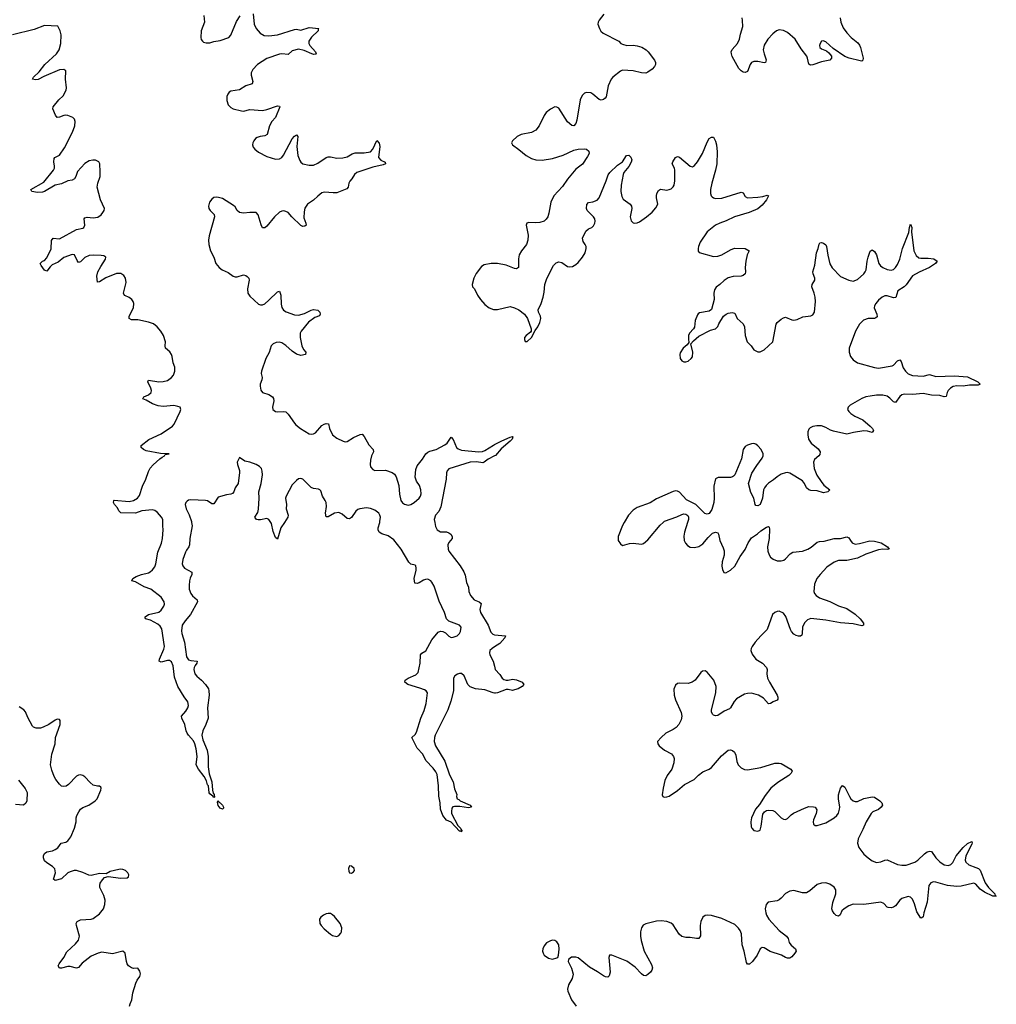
# Model space of a CAD drawing. Header units: inches. Extents: x 1843750 to 1959452, y 907112 to 1016326.
# Tile 98 of 137: x 1915515 to 1924742, y 935446 to 944754. Entities that reach past the tile are written whole.
import ezdxf

# ---------------------------------------------------------------- set-up
doc = ezdxf.new("R2010")
doc.units = ezdxf.units.IN
doc.header["$MEASUREMENT"] = 0
for name, color, linetype in [('B9913', 7, 'Continuous'), ('B9914', 7, 'Continuous'), ('B9923', 7, 'Continuous'), ('B9924', 7, 'Continuous')]:
    doc.layers.add(name, color=color, linetype=linetype)

msp = doc.modelspace()

# ---------------------------------------------------------------- linework, layer by layer
at = {"layer": 'B9913', "color": 6}
for points, elevation in [([(1917138.9, 940000), (1917143.3, 939970), (1917122.3, 939850), (1917120.2, 939790), (1917112.7, 939770), (1917090, 939740.5), (1917080.3, 939719.7), (1917056, 939650), (1917049.5, 939609.5), (1917054.4, 939590), (1917070.1, 939570.1), (1917140.3, 939530), (1917140.8, 939510), (1917125.1, 939474.9), (1917120.1, 939450), (1917115, 939405), (1917116.8, 939370), (1917132.2, 939330), (1917148.4, 939308.4), (1917190.2, 939270), (1917193.7, 939250), (1917128.1, 939130), (1917078, 939070), (1917051, 939030), (1917042.9, 938977.1), (1917046.3, 938950), (1917071.5, 938870), (1917091.6, 938730), (1917110, 938703.2), (1917130, 938696.1), (1917192.4, 938690), (1917188.5, 938670), (1917170.9, 938649.1), (1917162.6, 938630), (1917160.6, 938610), (1917170.7, 938570.7), (1917187.5, 938547.5), (1917232.8, 938510), (1917271.1, 938470), (1917297.2, 938430), (1917301.4, 938410), (1917303.2, 938370), (1917290.1, 938250), (1917295.5, 938150), (1917273.1, 938090), (1917243.5, 938030), (1917235.1, 937990), (1917245.1, 937945.1), (1917286.7, 937850), (1917294.6, 937790), (1917295.5, 937690), (1917304.7, 937624.7), (1917330.2, 937550.2), (1917336, 937470), (1917343.4, 937443.4), (1917352.2, 937430), (1917356, 937404), (1917350, 937402), (1917338.4, 937418.4), (1917330, 937419.5), (1917310, 937434.5), (1917304.2, 937444.2), (1917298, 937510), (1917290, 937522), (1917279.6, 937559.6), (1917258.7, 937598.7), (1917203.2, 937670), (1917181.3, 937710), (1917191.6, 937790), (1917182.1, 937862.1), (1917169.3, 937909.3), (1917155.5, 937935.5), (1917108.3, 937990), (1917096.9, 938010), (1917088, 938030), (1917076.2, 938090), (1917047.3, 938152.7), (1917043.6, 938170), (1917082.7, 938217.3), (1917102.2, 938250), (1917108.1, 938270), (1917104.6, 938304.6), (1917070, 938351.3), (1917009.2, 938450), (1916978.5, 938538.5), (1916966, 938646), (1916950, 938682.3), (1916930, 938695.9), (1916910, 938697.4), (1916850, 938680.5), (1916832.3, 938690), (1916836, 938710), (1916876.7, 938803.3), (1916881.6, 938830), (1916856.3, 938996.3), (1916841.7, 939021.7), (1916820.7, 939040.7), (1916750, 939079), (1916703.7, 939090), (1916700.8, 939100.8), (1916699.7, 939110), (1916730, 939131.6), (1916830, 939154.4), (1916850, 939171.9), (1916876, 939210), (1916881.6, 939230), (1916879.6, 939250), (1916850, 939293.6), (1916752.1, 939372.1), (1916690, 939392.7), (1916610, 939438.4), (1916575.1, 939450), (1916582, 939470), (1916613.6, 939490), (1916665.1, 939510), (1916730, 939524.2), (1916746.8, 939533.2), (1916770, 939552.3), (1916790, 939580.9), (1916800.7, 939610), (1916819.3, 939720.7), (1916854.6, 939805.4), (1916863.4, 939850), (1916870.4, 939930), (1916865.7, 939970), (1916866.2, 940000)], 500), ([(1918015.6, 940000), (1917981.8, 939950), (1917950, 939844.5), (1917930, 939857.6), (1917910, 939916.3), (1917894.3, 939990), (1917887.9, 940000)], 500), ([(1920000, 938388.5), (1919987.6, 938390), (1919910, 938418.2), (1919820.7, 938430), (1919770, 938445.9), (1919747.9, 938470), (1919712.7, 938552.7), (1919690, 938573.3), (1919670, 938574.2), (1919650, 938567.1), (1919625.4, 938550), (1919612.9, 938530), (1919612.4, 938410), (1919589, 938311), (1919559.4, 938230), (1919439.1, 937990), (1919432.6, 937967.4), (1919430.9, 937930), (1919442, 937890), (1919530, 937746), (1919576.6, 937616.6), (1919611.7, 937550), (1919622.5, 937482.5), (1919644.7, 937430), (1919642, 937410), (1919647.3, 937390), (1919663, 937383), (1919676, 937370), (1919771, 937330), (1919782, 937310), (1919756.4, 937303.6), (1919674.7, 937314.7), (1919623.9, 937316.1), (1919606.7, 937313.3), (1919599.1, 937300.9), (1919593, 937270), (1919594.9, 937250), (1919655.8, 937135.8), (1919680.4, 937110), (1919681.7, 937101.7), (1919692.4, 937090), (1919690, 937078), (1919684, 937084), (1919670, 937084.5), (1919590, 937167), (1919548.3, 937188.3), (1919511.8, 937230), (1919489.7, 937289.7), (1919488.8, 937350), (1919475.3, 937415.3), (1919471.8, 937510), (1919457.9, 937617.9), (1919445.4, 937645.4), (1919419.7, 937679.7), (1919351.5, 937750), (1919325.1, 937810), (1919270, 937867.6), (1919219.8, 937970), (1919250, 937998), (1919262.4, 938017.6), (1919305.3, 938150), (1919336, 938224), (1919355.8, 938290), (1919366.3, 938390), (1919355.4, 938410), (1919339, 938419), (1919296.2, 938436.2), (1919182.4, 938470), (1919154.7, 938490), (1919158, 938510), (1919185.7, 938530), (1919257.8, 938562.2), (1919278.5, 938581.5), (1919299, 938670), (1919302.5, 938750), (1919315.6, 938764.4), (1919351.3, 938788.7), (1919409.1, 938890.9), (1919470, 938963.5), (1919490, 938972.8), (1919511.7, 938971.7), (1919538.8, 938958.8), (1919570, 938927.2), (1919590, 938914.6), (1919610, 938916.5), (1919647, 938930), (1919669.6, 938950), (1919679.6, 938970), (1919684.5, 939010), (1919670, 939031.3), (1919570, 939069.7), (1919547.3, 939090), (1919528.1, 939150), (1919478.7, 939258.7), (1919430, 939399.8), (1919410, 939437.2), (1919397.8, 939450), (1919370, 939463.7), (1919350, 939462.6), (1919330, 939456), (1919290, 939431.6), (1919270, 939425.5), (1919248.3, 939428.3), (1919241.7, 939470), (1919259.5, 939550), (1919261.1, 939570), (1919256, 939590), (1919250, 939596.4), (1919210, 939605.8), (1919190, 939625.4), (1919118.6, 939750), (1919050, 939836.4), (1918996.2, 939876.2), (1918934.8, 939894.8), (1918911.2, 939910), (1918902.8, 939930), (1918903, 939950), (1918916, 940000)], 500), ([(1919436, 940000), (1919443.3, 939963.3), (1919460.2, 939930), (1919490, 939913.5), (1919548.5, 939911.5), (1919570, 939903.6), (1919587.8, 939890), (1919599.8, 939870), (1919599.5, 939850), (1919568.5, 939811.5), (1919559.6, 939790), (1919561.5, 939750), (1919570.1, 939730), (1919677.7, 939590), (1919710, 939536), (1919722.4, 939502.4), (1919735.1, 939435.1), (1919754, 939390), (1919757.2, 939350), (1919775.2, 939310), (1919810, 939269.1), (1919856.5, 939250), (1919874, 939234), (1919861.7, 939178.3), (1919867.5, 939150), (1919942.1, 939030), (1919965.6, 938965.6), (1919985.2, 938945.2), (1919999.8, 938939.8), (1920000, 938939.8)], 500), ([(1920000, 938824.3), (1919979.2, 938810), (1919958.2, 938790), (1919953, 938770), (1919957.8, 938750), (1919988.1, 938690), (1920000, 938642.2)], 500), ([(1916553.3, 935430), (1916556.9, 935450), (1916572.8, 935487.2), (1916584.7, 935555.3), (1916612.5, 935647.5), (1916625.6, 935674.4), (1916651.1, 935710), (1916655.1, 935735.1), (1916650, 935759), (1916630, 935789), (1916590, 935784.5), (1916570, 935789.6), (1916541.6, 935810), (1916528.9, 935828.9), (1916522.3, 935850), (1916512.6, 935930), (1916490, 935949.6), (1916390, 935924.5), (1916290, 935938.3), (1916254.9, 935930), (1916190, 935902.6), (1916103.4, 935836.6), (1916070, 935795.8), (1916050, 935787.5), (1915990, 935803), (1915970, 935804.1), (1915910, 935787.4), (1915890, 935787.9), (1915879.2, 935810), (1915886.6, 935830), (1915930.5, 935889.5), (1915958.5, 935941.5), (1916042.3, 936017.7), (1916068.9, 936051.1), (1916078.3, 936090), (1916050.5, 936190), (1916049.1, 936210), (1916057.8, 936230), (1916090, 936244.6), (1916188.8, 936251.2), (1916210, 936257.3), (1916270, 936300.7), (1916305.8, 936350), (1916318.8, 936390), (1916322.3, 936430), (1916310, 936475.8), (1916273.2, 936550), (1916271.3, 936570), (1916275.3, 936590), (1916296.2, 936623.8), (1916316.3, 936643.7), (1916350, 936654.8), (1916470, 936640.3), (1916530, 936642), (1916541.2, 936650), (1916546, 936670), (1916536, 936690), (1916513.2, 936710), (1916490, 936720.7), (1916470, 936722.9), (1916450, 936721.6), (1916370, 936700.9), (1916330, 936681.2), (1916270, 936683.6), (1916190, 936664.5), (1916166.4, 936666.4), (1916110, 936690.8), (1916050.3, 936709.7), (1916030, 936709.8), (1915990, 936699.4), (1915970, 936689), (1915910, 936631.2), (1915850, 936615.8), (1915834.7, 936630), (1915853.4, 936690), (1915845.7, 936725.7), (1915824.4, 936750), (1915770, 936782.8), (1915750, 936802.4), (1915739.5, 936830), (1915740.6, 936850), (1915750, 936872.6), (1915770, 936886.8), (1915823.3, 936896.7), (1915850, 936908.4), (1915874.3, 936925.7), (1915906.9, 936970), (1915950, 936979.7), (1915970, 936993.1), (1915997.6, 937030), (1916032, 937110), (1916047.7, 937170), (1916048, 937210), (1916053.5, 937230), (1916073, 937267), (1916090, 937291.6), (1916110, 937306.5), (1916167, 937330), (1916227, 937370), (1916247.3, 937390), (1916280.5, 937470), (1916283.7, 937490), (1916280.2, 937500.2), (1916269.4, 937509.4), (1916250, 937507.6), (1916210, 937518.8), (1916181.7, 937541.7), (1916130, 937597.3), (1916110, 937609.7), (1916090, 937615.4), (1916070, 937612.8), (1916050, 937603.6), (1915976.1, 937523.9), (1915952.7, 937507.3), (1915930, 937504), (1915910, 937509.8), (1915890, 937526.6), (1915855.2, 937570), (1915838.8, 937598.8), (1915818.4, 937658.4), (1915806.9, 937710), (1915818.7, 937810), (1915848.1, 937910), (1915854.2, 937970), (1915897.6, 938090), (1915896, 938130), (1915890, 938137.2), (1915870, 938140.7), (1915850, 938133.3), (1915788.3, 938091.7), (1915735.3, 938064.7), (1915710, 938056.5), (1915670, 938055.8), (1915645.9, 938065.9), (1915636.2, 938076.2), (1915590, 938158), (1915569.8, 938209.8), (1915554.5, 938230), (1915510, 938258.4)], 600), ([(1915504.3, 937564.3), (1915567.2, 937487.2), (1915583.6, 937450), (1915581.6, 937370), (1915573.4, 937346.6), (1915550, 937327.7), (1915476.3, 937336.3)], 600)]:
    msp.add_lwpolyline(points, dxfattribs=dict(at, elevation=elevation))
for points, elevation in [([(1917430, 937289.6), (1917410, 937300.5), (1917390, 937327), (1917382, 937358), (1917388.4, 937371.6), (1917396.4, 937356.4), (1917410, 937350.4), (1917431.7, 937330), (1917441.3, 937310), (1917439.9, 937300.1)], 500), ([(1918630, 936755.1), (1918621.6, 936730), (1918623.7, 936703.7), (1918630, 936687.7), (1918650, 936686), (1918670, 936698.8), (1918677, 936710), (1918674.5, 936730), (1918650, 936752.3)], 600), ([(1918430, 936304.2), (1918410, 936301.3), (1918384.9, 936290), (1918360.4, 936270), (1918347.4, 936250), (1918350, 936211.3), (1918362, 936190), (1918390, 936158.4), (1918450, 936108.4), (1918470, 936097.1), (1918510, 936088), (1918530, 936096.3), (1918550, 936117.3), (1918554.8, 936130), (1918559.8, 936170), (1918543.5, 936210), (1918490, 936275.6), (1918470, 936293.6), (1918450, 936303.6)], 600)]:
    msp.add_lwpolyline(points, close=True, dxfattribs=dict(at, elevation=elevation))
at = {"layer": 'B9914', "color": 6}
for points, elevation in [([(1917721.6, 944810), (1917731, 944711), (1917747.9, 944670), (1917785.4, 944625.4), (1917824.7, 944604.7), (1917870, 944600.4), (1917950, 944610.1), (1918110, 944662.4), (1918130, 944663.7), (1918170, 944654.3), (1918250, 944680.5), (1918340.5, 944670), (1918335.4, 944664.6), (1918333.7, 944650), (1918270.8, 944590), (1918247.9, 944550), (1918246.3, 944530), (1918255.3, 944510), (1918308.2, 944450), (1918314.7, 944430), (1918312.4, 944427.6), (1918294.7, 944425.3), (1918274.7, 944430), (1918203, 944463), (1918150, 944475.2), (1918090, 944459.9), (1918050, 944425), (1917990, 944429.5), (1917970, 944426.6), (1917850, 944385.4), (1917762.7, 944330), (1917717.4, 944282.6), (1917702.4, 944250), (1917700.7, 944230), (1917718.8, 944170), (1917711.1, 944148.9), (1917651.4, 944128.6), (1917590, 944090.4), (1917510, 944078), (1917492.9, 944067.1), (1917479.6, 944050), (1917471.3, 944028.7), (1917471.4, 943990), (1917485.2, 943950), (1917495.5, 943935.5), (1917510, 943922.3), (1917532.7, 943912.7), (1917610, 943891), (1917630, 943888.6), (1917690, 943904.2), (1917810, 943896.4), (1917850, 943903.3), (1917950, 943940.5), (1917970, 943934.9), (1917971.5, 943930), (1917931.1, 943830), (1917896.4, 943790), (1917873.5, 943750), (1917851.5, 943670), (1917830, 943655.6), (1917787.3, 943650), (1917759, 943641), (1917742.4, 943630), (1917725.8, 943610), (1917717.1, 943590), (1917714.7, 943570), (1917721.1, 943550), (1917735.4, 943530), (1917770, 943500.1), (1917850, 943459.8), (1917930, 943436.9), (1917970, 943439), (1917990, 943451.4), (1918006.4, 943473.6), (1918090, 943628.4), (1918110, 943652.1), (1918130, 943665.8), (1918142.6, 943650), (1918134.6, 943554.6), (1918143.6, 943470), (1918161.4, 943421.4), (1918170, 943406.7), (1918190.7, 943390.7), (1918250, 943379.5), (1918290, 943378.1), (1918330, 943397.2), (1918410, 943452.2), (1918430, 943458.4), (1918450, 943458.5), (1918510, 943444.3), (1918566.7, 943446.7), (1918610, 943458.6), (1918655, 943485), (1918684.2, 943495.8), (1918770, 943494.6), (1918830, 943505.9), (1918851.4, 943530), (1918890, 943610.8), (1918910, 943586.8), (1918916.6, 943556.6), (1918905.5, 943450), (1918926, 943426), (1918967.9, 943407.9), (1918971.3, 943390), (1918950, 943380.9), (1918850, 943361.2), (1918700.8, 943310), (1918678.1, 943290), (1918653.6, 943250), (1918633.1, 943226.9), (1918625.3, 943210), (1918618, 943170), (1918605.1, 943154.9), (1918510, 943118.1), (1918477, 943117), (1918395.4, 943124.6), (1918370, 943117.3), (1918330, 943087), (1918290, 943047.2), (1918233.2, 943010), (1918208.5, 942971.5), (1918201.6, 942938.4), (1918200.2, 942880.2), (1918219, 942830), (1918221.7, 942810), (1918210, 942802.9), (1918190, 942800.2), (1918170, 942808), (1918084.9, 942890), (1918050, 942930.8), (1918030, 942942), (1918010, 942945.7), (1917990, 942944.4), (1917970, 942932.8), (1917923.1, 942890), (1917850, 942802.6), (1917830, 942785.6), (1917810, 942787.1), (1917795.7, 942815.7), (1917769.2, 942909.2), (1917750, 942930.7), (1917690.5, 942930.5), (1917630, 942923.6), (1917590, 942929.9), (1917568.8, 942948.8), (1917550, 942983.5), (1917536.1, 942996.1), (1917430, 943062.3), (1917393.7, 943073.7), (1917370, 943076.4), (1917350, 943072.8), (1917330, 943057.6), (1917308.5, 943030), (1917299.5, 942990), (1917303.1, 942970), (1917314.4, 942950), (1917350.9, 942910.9), (1917354, 942890), (1917305.2, 942710), (1917299.7, 942670), (1917300.6, 942630), (1917318.9, 942570), (1917347.9, 942507.9), (1917368.6, 942450), (1917400.5, 942410), (1917427.8, 942390), (1917484.7, 942364.7), (1917530, 942330.5), (1917550, 942322.9), (1917570, 942322), (1917630, 942343.5), (1917650, 942337.1), (1917665.3, 942325.3), (1917678.4, 942310), (1917681.9, 942290), (1917666.3, 942210), (1917670, 942169.4), (1917690, 942140.4), (1917770, 942066.1), (1917790, 942059.5), (1917810, 942059.8), (1917830, 942069), (1917870, 942102.1), (1917950, 942182.8), (1917970, 942186.4), (1917983.4, 942150), (1917986.2, 942066.2), (1917992.3, 942032.3), (1918007.2, 942007.2), (1918030.9, 941990.9), (1918110, 941965.4), (1918150, 941960.3), (1918204.3, 941975.7), (1918270, 942009.5), (1918290, 942015.1), (1918330, 942006.5), (1918350.1, 941990), (1918355, 941970), (1918346.4, 941953.6), (1918302.2, 941937.8), (1918244.7, 941895.3), (1918175.3, 941810), (1918165.1, 941790), (1918164.6, 941750), (1918181.7, 941670), (1918194.8, 941634.8), (1918216.9, 941610), (1918214.9, 941590), (1918170, 941580.4), (1918130, 941591.3), (1918090, 941620.1), (1918030, 941674.3), (1917990, 941700.3), (1917970, 941705.1), (1917939.1, 941700.9), (1917910.5, 941689.5), (1917889.5, 941670), (1917871.7, 941608.3), (1917839.8, 941550), (1917798.9, 941430), (1917795.6, 941410), (1917804.2, 941370), (1917803.2, 941350), (1917787.5, 941310), (1917785.6, 941290), (1917792.8, 941252.8), (1917810, 941230.3), (1917870, 941209.2), (1917902, 941190), (1917913.1, 941173.1), (1917916.1, 941150), (1917902.8, 941090), (1917907.5, 941067.5), (1917930, 941049.4), (1917950, 941046.4), (1918010, 941051.2), (1918030, 941045.9), (1918050, 941026.3), (1918110, 940938.8), (1918124.4, 940924.4), (1918169.1, 940890), (1918250, 940840.1), (1918270, 940835.6), (1918290, 940838.5), (1918310, 940848.2), (1918370, 940917.6), (1918390, 940931.8), (1918410, 940937.3), (1918432.1, 940932.1), (1918440.9, 940890), (1918470.5, 940830.5), (1918510, 940799.3), (1918570.2, 940770.2), (1918590, 940764.5), (1918610, 940766.2), (1918670, 940804.7), (1918730, 940832.2), (1918750, 940834.7), (1918770, 940812.6), (1918813.7, 940733.7), (1918853.5, 940690), (1918857.5, 940670), (1918840.1, 940630), (1918829.5, 940589.5), (1918824.7, 940550), (1918830, 940526.3), (1918850, 940502.9), (1918870, 940492.7), (1918970, 940496.9), (1919033.8, 940473.8), (1919057.1, 940457.1), (1919071.3, 940431.3), (1919096.8, 940350), (1919101.8, 940270), (1919116.4, 940210), (1919130, 940187.8), (1919150, 940174.4), (1919185.5, 940165.5), (1919210, 940169.5), (1919241.5, 940190), (1919288.3, 940230), (1919300.9, 940250), (1919307.7, 940272.3), (1919305.9, 940310), (1919290.7, 940350), (1919263.9, 940390), (1919251.2, 940430), (1919256.8, 940503.2), (1919270, 940535.5), (1919321.4, 940598.6), (1919352, 940650), (1919370, 940665.9), (1919390, 940675.8), (1919450, 940692.3), (1919530, 940734), (1919552.9, 940750), (1919590, 940806.4), (1919610, 940784.6), (1919641.4, 940710), (1919656.6, 940696.6), (1919690, 940685.6), (1919850, 940668.4), (1919887.6, 940672.4), (1919910, 940680.8), (1919990, 940732.9), (1920000, 940738)], 500), ([(1917254.4, 944794.4), (1917259.2, 944730), (1917230.6, 944650), (1917226.8, 944586.8), (1917230, 944568), (1917242, 944550), (1917250, 944542.6), (1917275.2, 944535.2), (1917310, 944535.5), (1917350, 944546.7), (1917410, 944555.5), (1917490, 944586), (1917510, 944608.2), (1917564.3, 944735.7), (1917597, 944790)], 500), ([(1916866.2, 940000), (1916866.7, 940030), (1916855.7, 940050), (1916816.3, 940096.3), (1916792.7, 940112.7), (1916770, 940119.9), (1916670, 940111.5), (1916610, 940089.2), (1916470, 940093.5), (1916451.8, 940110), (1916437.9, 940137.9), (1916410.7, 940170), (1916401.7, 940190), (1916402.9, 940210), (1916408, 940212), (1916550, 940198.4), (1916590, 940208.1), (1916628.3, 940230), (1916645.3, 940254.7), (1916675.3, 940344.7), (1916706.7, 940410), (1916730, 940482.6), (1916747, 940513), (1916774.9, 940545.1), (1916838.4, 940601.6), (1916860.4, 940619.6), (1916882.7, 940630), (1916890, 940644.7), (1916926, 940650), (1916846.2, 940653.8), (1916710, 940678.9), (1916685.2, 940690), (1916663.5, 940710), (1916661, 940730), (1916735.4, 940784.6), (1916850, 940837.5), (1916957, 940910), (1916972.5, 940930), (1917032.3, 941050), (1917037.4, 941070), (1917029.8, 941089.8), (1917010, 941098.4), (1916970, 941106.4), (1916870, 941097.2), (1916823.5, 941103.5), (1916770, 941121.7), (1916710, 941158.1), (1916678.9, 941170), (1916686, 941190), (1916732, 941208), (1916756.3, 941230), (1916759.4, 941250), (1916754.8, 941270), (1916725.5, 941330), (1916730, 941344.9), (1916830, 941330.1), (1916870, 941332.5), (1916910, 941344.5), (1916948.1, 941370), (1916966.9, 941393.1), (1916980.5, 941430), (1916979.5, 941470), (1916964, 941510), (1916955.3, 941570), (1916947.8, 941590), (1916932.7, 941612.7), (1916893.7, 941650), (1916889, 941670), (1916891.3, 941710), (1916872, 941770), (1916848.5, 941810), (1916814.3, 941850), (1916777.2, 941877.2), (1916730, 941895.5), (1916630, 941917.6), (1916570, 941917.8), (1916549, 941930), (1916548.9, 941950), (1916589.2, 942030), (1916591.5, 942070), (1916586.5, 942090), (1916574.7, 942110), (1916550, 942128.4), (1916507, 942147), (1916498.6, 942158.6), (1916495, 942170), (1916520.1, 942270), (1916513.3, 942310), (1916496.9, 942336.9), (1916470, 942355.9), (1916430, 942355.7), (1916327.4, 942312.6), (1916270, 942274.3), (1916250, 942271.5), (1916243.9, 942330), (1916253.9, 942370), (1916279.6, 942420.4), (1916323.9, 942490), (1916329.7, 942510), (1916310, 942520.6), (1916285.2, 942525.2), (1916210, 942527.5), (1916170, 942523.7), (1916130, 942505.3), (1916090, 942465), (1916070, 942458.9), (1916056.5, 942476.5), (1916032.6, 942530), (1916010, 942533.5), (1915930, 942505.5), (1915877.2, 942462.8), (1915822.5, 942437.5), (1915801.3, 942418.7), (1915770, 942376.8), (1915750, 942387.6), (1915717.1, 942430), (1915707.6, 942450), (1915731.1, 942470), (1915750, 942477.5), (1915770, 942501.2), (1915811.2, 942588.8), (1915814.9, 942665.1), (1915830, 942688), (1915890, 942682.8), (1916050, 942771.5), (1916110, 942783.5), (1916119.8, 942790), (1916128.9, 942810), (1916123.4, 942870), (1916130, 942880.9), (1916152.5, 942887.5), (1916210, 942881.2), (1916252.8, 942887.2), (1916284.6, 942910), (1916301.4, 942930), (1916311.4, 942950), (1916314.7, 942970), (1916278, 943050), (1916245.3, 943170), (1916251.5, 943208.5), (1916273.8, 943270), (1916276, 943316), (1916270.5, 943390.5), (1916261.1, 943410), (1916230, 943425), (1916207.1, 943427.1), (1916170, 943419.1), (1916130, 943394.6), (1916061, 943319), (1916044.9, 943270), (1916033.5, 943250), (1916010, 943236), (1915970, 943229.2), (1915910, 943202.6), (1915850, 943191.1), (1915750, 943130.5), (1915730, 943123), (1915681.8, 943121.8), (1915629.4, 943130), (1915620.7, 943150), (1915742.3, 943217.7), (1915835.4, 943330), (1915843.4, 943350), (1915844.7, 943370), (1915835.8, 943410), (1915839.1, 943440.9), (1915847.4, 943452.6), (1915890, 943473.1), (1915937.6, 943542.4), (1916014.1, 943690), (1916035.6, 943750), (1916039.1, 943790), (1916032.5, 943812.5), (1916015.1, 943830), (1915970, 943848.1), (1915950, 943850.8), (1915930, 943847.2), (1915890, 943830.8), (1915870, 943827.7), (1915851.7, 943851.7), (1915827.6, 943910), (1915831.7, 943930), (1915885.1, 943994.9), (1915924.9, 944035.1), (1915953.8, 944086.2), (1915958.1, 944110), (1915947.4, 944192.6), (1915949.8, 944270), (1915930, 944282.2), (1915890, 944279.2), (1915743.3, 944216.7), (1915690, 944188.8), (1915664, 944184), (1915634, 944190), (1915644.8, 944210), (1915699.8, 944260.2), (1915751.4, 944330), (1915863.4, 944430), (1915887.5, 944470), (1915902.1, 944530), (1915904.8, 944610), (1915896.4, 944650), (1915873.6, 944693.6), (1915750, 944697.5), (1915650, 944660.5), (1915448, 944612)], 500), ([(1920000, 942448.8), (1919970, 942449.8), (1919902.1, 942437.9), (1919878.4, 942421.6), (1919826.1, 942353.9), (1919804.7, 942310), (1919788.4, 942250), (1919793, 942230), (1919812.4, 942210), (1919841.1, 942150), (1919867.7, 942110), (1919910, 942060.9), (1919950, 942031.4), (1919990, 942014.9), (1920000, 942014.5)], 600), ([(1917887.9, 940000), (1917870, 940028.2), (1917850, 940039.2), (1917790, 940026.4), (1917767.3, 940027.3), (1917750.6, 940030.6), (1917735.3, 940050), (1917763.5, 940096.5), (1917771.9, 940128.1), (1917777.2, 940230), (1917775.5, 940290), (1917795.9, 940370), (1917809, 940450), (1917806.3, 940486.3), (1917798, 940510), (1917781.3, 940530), (1917750, 940549.8), (1917690, 940571.5), (1917640.9, 940580.9), (1917590, 940614.5), (1917570.4, 940570), (1917571.7, 940550), (1917591, 940491), (1917591.9, 940471.9), (1917578.2, 940370), (1917549.4, 940330), (1917536.3, 940290), (1917524.8, 940275.2), (1917510, 940267.8), (1917470, 940263.4), (1917390, 940240.2), (1917350, 940176.5), (1917330, 940178.6), (1917290, 940205.1), (1917270, 940209.9), (1917130, 940215.1), (1917108.9, 940211.1), (1917097.2, 940202.8), (1917084.2, 940190), (1917077.7, 940170), (1917086, 940130), (1917114.6, 940074.6), (1917137.5, 940010), (1917138.9, 940000)], 500), ([(1920000, 940630), (1919941.2, 940598.8), (1919903.1, 940570), (1919890, 940563.9), (1919830, 940575.6), (1919770, 940571.9), (1919570, 940508.7), (1919553.8, 940490), (1919548.4, 940471.6), (1919542.5, 940410), (1919494, 940150), (1919474, 940106), (1919442.1, 940070), (1919430.1, 940030), (1919436, 940000)], 500), ([(1918916, 940000), (1918918.5, 940010), (1918923.2, 940050), (1918918.7, 940070), (1918907.8, 940087.8), (1918870, 940116.2), (1918830, 940132.3), (1918790, 940139.3), (1918729, 940131), (1918710, 940124), (1918691.6, 940108.4), (1918650, 940047.7), (1918630, 940034.6), (1918610, 940038), (1918559.9, 940079.9), (1918530, 940095.3), (1918490, 940089.9), (1918430, 940053.3), (1918410, 940054), (1918403.9, 940090), (1918412.1, 940152.1), (1918410.4, 940190.4), (1918402.3, 940210), (1918375, 940250), (1918359, 940299), (1918349.8, 940309.8), (1918336.3, 940316.3), (1918290, 940322), (1918270, 940331.1), (1918190, 940409.8), (1918170, 940416.8), (1918150, 940413.3), (1918130, 940399.2), (1918090, 940356.1), (1918032.7, 940250), (1918027.5, 940230), (1918034, 940170), (1918032.5, 940130), (1918050.1, 940070), (1918049.5, 940050), (1918015.6, 940000)], 500)]:
    msp.add_lwpolyline(points, dxfattribs=dict(at, elevation=elevation))
at = {"layer": 'B9923', "color": 6}
for points, elevation in [([(1921824.7, 940000), (1921796.2, 939910), (1921789.3, 939870.7), (1921793.6, 939830), (1921805.5, 939805.5), (1921824.3, 939784.3), (1921850, 939769.2), (1921890, 939763.8), (1921930, 939772.8), (1921970, 939800.2), (1922020.6, 939859.4), (1922061.5, 939898.5), (1922090, 939909.4), (1922110, 939902.8), (1922117.4, 939890), (1922129, 939830), (1922162.4, 939762.4), (1922171.5, 939731.5), (1922169.2, 939690.8), (1922150.3, 939630.3), (1922149.2, 939589.2), (1922156.2, 939556.2), (1922168.5, 939528.5), (1922185.2, 939525.2), (1922230, 939550.3), (1922270, 939587.6), (1922320.9, 939679.1), (1922370, 939745.3), (1922396.5, 939810), (1922430, 939856), (1922485.6, 939894.4), (1922516.7, 939923.3), (1922570, 939957.7), (1922590, 939963.7), (1922595.9, 939955.9), (1922598.3, 939938.3), (1922596.8, 939850), (1922578.7, 939770), (1922583.7, 939730), (1922595.3, 939695.3), (1922610, 939672), (1922632.8, 939652.8), (1922670, 939638.5), (1922710, 939637.7), (1922734.3, 939645.7), (1922750, 939655.8), (1922794.7, 939705.3), (1922821, 939719), (1922910, 939728.8), (1922960.5, 939750), (1922992.6, 939767.4), (1923050, 939814.5), (1923070, 939821.3), (1923114.6, 939825.4), (1923209, 939850), (1923270, 939850.1), (1923330, 939864.4), (1923350, 939856.4), (1923363.2, 939830), (1923379.5, 939810), (1923410, 939797.1), (1923450, 939801.3), (1923546, 939826), (1923590, 939825.8), (1923654.9, 939810), (1923714.4, 939770), (1923730.3, 939749.7), (1923715.8, 939744.2), (1923670, 939747.8), (1923630, 939742.7), (1923510, 939700.2), (1923430, 939662.5), (1923330, 939643), (1923250, 939642.5), (1923210, 939626.8), (1923142.2, 939577.8), (1923076.9, 939510), (1923047, 939470), (1923022.7, 939417.3), (1923019.3, 939350), (1923023.5, 939330), (1923039.6, 939310), (1923072, 939290), (1923170, 939254.1), (1923250, 939214.4), (1923330, 939187.7), (1923410, 939133.6), (1923456.5, 939090), (1923486.4, 939050), (1923486, 939030), (1923470, 939025.1), (1923390, 939044.2), (1923270, 939052.7), (1923130, 939078.5), (1922990, 939094.8), (1922958.1, 939081.9), (1922930, 939052.4), (1922910.2, 939010), (1922909.2, 938950), (1922904.1, 938935.9), (1922892.7, 938927.3), (1922872.3, 938927.7), (1922850, 938933.4), (1922830, 938946.5), (1922807.9, 938970), (1922796.4, 938990), (1922752.6, 939112.6), (1922730, 939142.3), (1922690, 939161.8), (1922670, 939160.8), (1922648.9, 939151.1), (1922627.1, 939130), (1922577.8, 938990), (1922515.9, 938930), (1922462.8, 938870), (1922434.7, 938830), (1922424.9, 938810), (1922422.6, 938790), (1922436, 938756), (1922469.5, 938709.5), (1922531.6, 938671.6), (1922570.2, 938630), (1922576.5, 938610), (1922572.4, 938570), (1922581.4, 938530), (1922600.1, 938490), (1922670.3, 938369.7), (1922678.6, 938350), (1922677.4, 938330), (1922670, 938322), (1922634.3, 938305.7), (1922610, 938288.3), (1922590, 938285.4), (1922540.9, 938340.9), (1922495.1, 938370), (1922430, 938388.6), (1922390, 938385.6), (1922363.3, 938376.7), (1922287.2, 938332.8), (1922263.9, 938310), (1922232, 938250), (1922219.8, 938240.2), (1922170, 938217.1), (1922110, 938177.2), (1922090, 938172.3), (1922070, 938178), (1922060.4, 938190), (1922052.1, 938210), (1922051.9, 938230), (1922091.1, 938390), (1922094.2, 938450), (1922071.9, 938510), (1922010, 938586.6), (1921990, 938598.3), (1921964.8, 938595.2), (1921950, 938582.9), (1921896.9, 938510), (1921869.5, 938490.5), (1921830, 938480.3), (1921750, 938482.7), (1921730, 938477.7), (1921710, 938463.6), (1921694.3, 938425.7), (1921697.2, 938370), (1921710, 938325.5), (1921764.9, 938204.9), (1921771, 938170), (1921764.3, 938135.7), (1921741.7, 938090), (1921717.5, 938062.5), (1921690, 938044.4), (1921618.4, 938010), (1921574.9, 937970), (1921540.7, 937930), (1921544, 937910), (1921557.3, 937890), (1921608, 937850), (1921674, 937814), (1921693.4, 937790), (1921699, 937770), (1921693.8, 937730), (1921676.5, 937670), (1921633.4, 937610), (1921610, 937562), (1921593.4, 937490), (1921586, 937426), (1921591.3, 937411.3), (1921605.4, 937405.4), (1921630, 937406.8), (1921650, 937414.8), (1921730, 937468.2), (1921795, 937525), (1921887.6, 937570), (1921928.5, 937611.5), (1921970, 937645.2), (1922030, 937669.1), (1922050, 937683.6), (1922144.1, 937795.9), (1922210, 937847.7), (1922230, 937852), (1922250, 937844.9), (1922269.3, 937829.3), (1922280.9, 937800.9), (1922290, 937742), (1922303.2, 937710), (1922330, 937680.7), (1922364.4, 937664.4), (1922390, 937662.5), (1922516.7, 937683.3), (1922650, 937725.4), (1922690, 937726.4), (1922710, 937722.2), (1922800.5, 937670), (1922812, 937650), (1922804.9, 937630), (1922783.1, 937610), (1922676.9, 937543.1), (1922612.2, 937490), (1922558.4, 937421.6), (1922503.4, 937336.6), (1922465.3, 937290), (1922430.5, 937210), (1922423.1, 937170), (1922424.7, 937124.7), (1922430.8, 937110), (1922450, 937090.8), (1922490, 937081.6), (1922510, 937094), (1922521.7, 937130), (1922537.1, 937242.9), (1922552.8, 937267.2), (1922570, 937278), (1922590, 937283.1), (1922630, 937278), (1922650, 937267.7), (1922710, 937209), (1922730, 937196.1), (1922750, 937193.6), (1922770, 937202.8), (1922803.6, 937236.4), (1922827.4, 937252.6), (1922930, 937302), (1922970, 937315.8), (1923014.6, 937314.6), (1923030.4, 937310), (1923046.1, 937286.1), (1923038.8, 937250), (1923014.7, 937190), (1923010.3, 937170), (1923014.9, 937150), (1923030, 937137.6), (1923050, 937135.6), (1923130, 937160.7), (1923210.8, 937210), (1923234, 937230), (1923250, 937253.4), (1923261.2, 937290), (1923262.3, 937310), (1923251.8, 937388.2), (1923252.3, 937427.7), (1923269.8, 937490), (1923290, 937514.9), (1923310, 937500.5), (1923353.4, 937410), (1923368.3, 937388.3), (1923390, 937370.1), (1923410, 937363.4), (1923430, 937363.8), (1923490, 937391.9), (1923570, 937409), (1923590, 937406), (1923641.1, 937370), (1923661.6, 937350), (1923666.6, 937330), (1923655.5, 937310), (1923630, 937288.7), (1923575.3, 937264.7), (1923560.7, 937250), (1923511.1, 937170), (1923482.4, 937097.6), (1923435.6, 937010), (1923430.2, 936970), (1923442.7, 936930), (1923490, 936866.2), (1923530.2, 936830), (1923570, 936803.2), (1923610, 936787.8), (1923650, 936792), (1923690, 936807.8), (1923710, 936810.9), (1923810, 936767.6), (1923850, 936762.1), (1923890, 936762.9), (1923970.8, 936790), (1924000.2, 936810), (1924063.8, 936870), (1924090, 936886.7), (1924113.7, 936893.7), (1924130.1, 936890.1), (1924169.2, 936830), (1924210, 936791.9), (1924250, 936766.2), (1924290, 936759.7), (1924311.8, 936768.2), (1924330, 936786), (1924364.1, 936850), (1924430, 936927.4), (1924470, 936964.9), (1924510, 936984.7), (1924513.5, 936973.5), (1924510, 936961.2), (1924453, 936850), (1924447.3, 936810), (1924453.4, 936790), (1924484, 936764), (1924550, 936741), (1924572.9, 936730), (1924590, 936714.9), (1924635.8, 936595.8), (1924669.3, 936549.3), (1924727.7, 936490), (1924732.7, 936472.7), (1924742, 936470), (1924710, 936468.5), (1924630, 936505.8), (1924590, 936535.1), (1924550, 936581.5), (1924530, 936591.9), (1924410, 936561.7), (1924370, 936559.1), (1924279.5, 936570), (1924170, 936600.8), (1924150, 936602.7), (1924124.6, 936595.4), (1924105.7, 936570), (1924088.6, 936411.4), (1924057.1, 936310), (1924050, 936273.2), (1924037.6, 936262.4), (1924030, 936260.7), (1923990, 936320.4), (1923970, 936395.1), (1923950, 936440.7), (1923930, 936459.7), (1923910, 936466.6), (1923850, 936446), (1923830, 936429.8), (1923790, 936378.7), (1923770, 936364.3), (1923750, 936356.9), (1923720.4, 936360.4), (1923710, 936366), (1923679.6, 936399.6), (1923650, 936410.5), (1923490, 936388.3), (1923390, 936392.5), (1923350, 936377.7), (1923303.5, 936350), (1923283.5, 936330), (1923267.1, 936292.9), (1923250, 936280.3), (1923230, 936284.8), (1923210, 936306.2), (1923194.1, 936330), (1923188.1, 936350), (1923196, 936410), (1923226.9, 936490), (1923226, 936530), (1923210, 936553.3), (1923170, 936581.1), (1923130, 936593.7), (1923090, 936592.7), (1923050, 936580.3), (1922981.1, 936518.9), (1922950, 936499.3), (1922910, 936500.5), (1922830, 936522.2), (1922790, 936516.5), (1922750, 936493.4), (1922710.1, 936449.9), (1922690, 936434.8), (1922670, 936425.4), (1922587.9, 936412.1), (1922566.3, 936390), (1922558.2, 936350), (1922563.5, 936310), (1922570.2, 936290), (1922593.7, 936250), (1922690, 936143.8), (1922760.8, 936090), (1922775.2, 936070), (1922784.1, 936030), (1922790, 936020.9), (1922804, 936004), (1922846, 935970), (1922850.2, 935950), (1922838, 935930), (1922810, 935894), (1922790, 935883.1), (1922770, 935881.1), (1922750, 935888.5), (1922712.2, 935912.2), (1922606.8, 935946.8), (1922550, 935981.3), (1922530, 935983.2), (1922509.6, 935970.4), (1922481.3, 935910), (1922439.1, 935850), (1922410, 935826.5), (1922390, 935825.6), (1922382.1, 935842.1), (1922360.1, 935950), (1922339.5, 936010), (1922333.8, 936113.8), (1922322.8, 936142.8), (1922307, 936167), (1922270, 936201.8), (1922150, 936257.5), (1922050, 936285.6), (1922011.5, 936288.5), (1921990, 936285.1), (1921970.2, 936269.8), (1921951.2, 936230), (1921945.4, 936190), (1921945.8, 936094.2), (1921930, 936068.7), (1921910, 936067.3), (1921850, 936079.1), (1921810, 936078), (1921770, 936088.3), (1921745.5, 936110), (1921690, 936198.5), (1921670, 936214.2), (1921630, 936229.8), (1921575, 936235), (1921530, 936231.2), (1921431.7, 936208.3), (1921406.1, 936193.9), (1921389.5, 936170.5), (1921380.2, 936130), (1921380.2, 936090), (1921386.3, 936050), (1921416.1, 935950), (1921483.9, 935823.9), (1921492.7, 935790), (1921486.8, 935770), (1921474, 935750), (1921450, 935726.6), (1921430, 935714.5), (1921410, 935717.6), (1921390, 935732.9), (1921330, 935798.8), (1921250, 935855.2), (1921110, 935909.6), (1921088.8, 935911.2), (1921079.5, 935890), (1921092.1, 935750), (1921083.7, 935716.3), (1921070, 935702), (1921050, 935704.5), (1921030, 935715.5), (1920974.8, 935754.8), (1920898, 935798), (1920790, 935885.1), (1920770, 935892.4), (1920728.6, 935891.4), (1920701, 935870), (1920697.3, 935850), (1920729.3, 935789.3), (1920743.9, 935730), (1920735.8, 935690), (1920698.6, 935630), (1920690.3, 935589.7), (1920693.4, 935570), (1920727.6, 935490), (1920770.9, 935430)], 600), ([(1921226.6, 940000), (1921210, 939971.8), (1921168.8, 939870), (1921167.7, 939830), (1921190, 939798), (1921210, 939784.7), (1921276.9, 939803.1), (1921310, 939805.2), (1921390, 939794.9), (1921410, 939801.6), (1921450, 939838.4), (1921565.2, 939974.8), (1921593.4, 940000)], 600), ([(1920000, 938939.8), (1920103.8, 938930), (1920097.4, 938910), (1920050, 938858.5), (1920000, 938824.3)], 500), ([(1920000, 938642.2), (1920008, 938610), (1920050, 938565.3), (1920074.7, 938530), (1920090, 938518), (1920110.6, 938509.4), (1920130.7, 938509.3), (1920170, 938518.5), (1920210, 938513.1), (1920262.8, 938490), (1920277.3, 938470), (1920262, 938450), (1920225.3, 938430), (1920190, 938418.1), (1920170, 938412.7), (1920130, 938422.5), (1920110, 938422.7), (1920030, 938390.5), (1920010, 938387.2), (1920000, 938388.5)], 500)]:
    msp.add_lwpolyline(points, dxfattribs=dict(at, elevation=elevation))
at = {"layer": 'B9923', "color": 6, "elevation": 600}
msp.add_lwpolyline([(1920550, 936052.4), (1920530, 936046.6), (1920493.5, 936026.5), (1920470, 935998), (1920458, 935970), (1920454.9, 935950), (1920459.5, 935930), (1920470.5, 935910), (1920510, 935882), (1920550, 935873.7), (1920590, 935884.9), (1920599, 935890), (1920606.6, 935910), (1920611.5, 935968.5), (1920609.6, 936010), (1920590, 936038.4), (1920570.9, 936050.9)], close=True, dxfattribs=at)
at = {"layer": 'B9924', "color": 6}
for points, elevation in [([(1921034.6, 944805.4), (1920990.3, 944750), (1920979.5, 944730), (1920977.6, 944710), (1920992.9, 944670), (1921006.3, 944646.3), (1921026.9, 944626.9), (1921176, 944550), (1921194.8, 944530), (1921210, 944522.4), (1921250, 944510.4), (1921310, 944511.7), (1921350, 944506.7), (1921393, 944493), (1921433.4, 944470), (1921453.4, 944450), (1921513, 944370), (1921522.4, 944350), (1921522.4, 944330), (1921512.2, 944310), (1921490, 944286), (1921450, 944258), (1921430, 944249.6), (1921390, 944251.1), (1921310, 944270.6), (1921210, 944275.4), (1921190, 944268.1), (1921118, 944210), (1921102.2, 944190), (1921075.3, 944130), (1921054.4, 944025.6), (1921047.5, 944012.5), (1921030, 943998.2), (1921010, 943993.5), (1920990, 943998.8), (1920930, 944049.8), (1920910, 944061), (1920870, 944066), (1920850, 944057.7), (1920830, 944036.3), (1920810, 943996.2), (1920777.1, 943802.9), (1920768.1, 943771.9), (1920750, 943751.6), (1920730, 943753.7), (1920690, 943788.6), (1920610, 943916.3), (1920590, 943928), (1920570, 943929.7), (1920530, 943908.2), (1920490, 943876.9), (1920470, 943849.6), (1920423.3, 943750), (1920389.7, 943710.3), (1920350, 943688.5), (1920254, 943670), (1920214, 943650), (1920171, 943610), (1920161, 943590), (1920171.3, 943570), (1920230, 943528.2), (1920299.3, 943470), (1920350, 943443.2), (1920391, 943430), (1920450, 943425.4), (1920550, 943441), (1920650, 943471.9), (1920750, 943519.2), (1920790, 943529.2), (1920850, 943532.6), (1920869, 943529), (1920891.2, 943511.2), (1920895.3, 943490), (1920880.9, 943459.1), (1920830.9, 943389.1), (1920770, 943340.4), (1920690, 943245.7), (1920642.3, 943177.7), (1920562.2, 943090), (1920532, 943030), (1920514.5, 942925.5), (1920503.2, 942890), (1920490, 942867.8), (1920469.6, 942850.4), (1920430, 942836), (1920390, 942832.8), (1920323.8, 942836.2), (1920306, 942830), (1920299.1, 942810), (1920318, 942718), (1920316.9, 942670), (1920302, 942630), (1920254.3, 942570), (1920233.4, 942530), (1920228.2, 942491.8), (1920227.2, 942410), (1920210, 942398.8), (1920190, 942401.3), (1920112.4, 942432.4), (1920030, 942447.8), (1920000, 942448.8)], 600), ([(1923267, 944770), (1923272.7, 944730), (1923295.7, 944675.7), (1923328.3, 944628.3), (1923370, 944584.6), (1923434.1, 944534.1), (1923450, 944514), (1923459.6, 944490), (1923483.1, 944390), (1923480.7, 944370), (1923470, 944362.9), (1923454.9, 944365.1), (1923352, 944390), (1923310, 944405.3), (1923201.9, 944481.9), (1923130, 944543.5), (1923106.3, 944553.7), (1923090, 944549.6), (1923076.5, 944530), (1923071.4, 944510), (1923074.6, 944490), (1923090, 944478), (1923138.8, 944458.8), (1923161.2, 944441.2), (1923184, 944410), (1923185.1, 944390), (1923168.5, 944370), (1923090, 944355.5), (1923010, 944325.6), (1922985, 944325), (1922970, 944333), (1922959.5, 944390), (1922950.3, 944410), (1922898.5, 944478.5), (1922842, 944570), (1922770, 944632.8), (1922730, 944652.1), (1922690, 944656.7), (1922666.2, 944650), (1922630, 944621.6), (1922582.6, 944570), (1922550, 944513.5), (1922540.6, 944470), (1922547.5, 944430), (1922566.6, 944373.4), (1922560.3, 944350), (1922550, 944344.5), (1922490, 944359.4), (1922450, 944358.8), (1922430, 944348.4), (1922415.4, 944330), (1922390, 944265.3), (1922370, 944255.4), (1922350, 944259.2), (1922330, 944271.4), (1922310, 944291.8), (1922246.8, 944406.8), (1922238.6, 944430), (1922237.3, 944450), (1922246.6, 944473.4), (1922296.2, 944530), (1922316.4, 944570), (1922324.6, 944615.4), (1922348.1, 944690), (1922345.5, 944745.5), (1922339.3, 944770)], 600), ([(1920000, 942014.5), (1920030, 942013), (1920150, 942042.9), (1920190, 942031.1), (1920230.8, 942010.8), (1920284.6, 941970), (1920311.6, 941930), (1920348.7, 941830), (1920346, 941810), (1920339.6, 941800.4), (1920299.1, 941770), (1920283.8, 941750), (1920283, 941730), (1920290, 941711.3), (1920310, 941710.7), (1920351.5, 941750), (1920385.4, 941814.6), (1920411.6, 941850), (1920430, 941891), (1920438.5, 941930), (1920435.3, 941950), (1920416.1, 941990), (1920412.8, 942010), (1920440.3, 942070), (1920459.8, 942130), (1920470, 942178), (1920477.3, 942250), (1920493.8, 942306.2), (1920558.9, 942430), (1920583.8, 942456.2), (1920610, 942465.6), (1920637.8, 942457.8), (1920690, 942421.1), (1920710, 942416.2), (1920737.9, 942422.1), (1920770, 942439.7), (1920790, 942458.5), (1920832.3, 942510), (1920856.5, 942550), (1920868.3, 942590), (1920866.1, 942610), (1920858.5, 942630), (1920838.2, 942658.2), (1920831.7, 942690), (1920865, 942755), (1920890, 942775.3), (1920920.4, 942790), (1920935.4, 942804.6), (1920948.2, 942830), (1920951.3, 942850), (1920947.2, 942870), (1920934.6, 942890), (1920876.5, 942950), (1920870.6, 942970), (1920873, 943007), (1920890, 943024.2), (1920930, 943030.9), (1920970, 943047.8), (1920989, 943070), (1921054.9, 943230), (1921073.4, 943286.6), (1921089.9, 943310.1), (1921161.8, 943378.2), (1921210.4, 943409.6), (1921249.5, 943470.5), (1921270, 943472.1), (1921290, 943455.4), (1921298.1, 943430), (1921293.3, 943406.7), (1921270, 943366), (1921223.9, 943310), (1921217, 943290), (1921197.1, 943190), (1921193.8, 943130), (1921202.5, 943082.5), (1921215.7, 943055.7), (1921282, 943010), (1921295.7, 942990), (1921297.7, 942970), (1921284.1, 942890), (1921291.2, 942851.2), (1921310, 942834.6), (1921322.8, 942830), (1921350, 942832.3), (1921370, 942841.6), (1921436.9, 942890), (1921490, 942934.9), (1921525.6, 942974.4), (1921542.7, 943010), (1921529.9, 943069.9), (1921529.9, 943090), (1921533.9, 943110), (1921550, 943140.6), (1921570, 943151.9), (1921630, 943143), (1921650, 943147.5), (1921670, 943156.3), (1921690, 943174.9), (1921697, 943190), (1921703.6, 943230), (1921704.9, 943330), (1921700.5, 943350), (1921680.6, 943390), (1921686.1, 943410), (1921710, 943450.2), (1921730, 943459.4), (1921750, 943452.8), (1921850, 943369.2), (1921870, 943363.9), (1921890, 943374), (1921919.4, 943410), (1921965, 943490), (1922010, 943597.1), (1922030, 943630.3), (1922050, 943642.4), (1922070, 943642), (1922090, 943606.8), (1922098.2, 943570), (1922103.5, 943503.5), (1922101.4, 943390), (1922088.8, 943331.2), (1922052.9, 943210), (1922042.8, 943150), (1922042, 943110), (1922049, 943089), (1922058.5, 943078.5), (1922070, 943069.4), (1922090, 943064.8), (1922150, 943066.4), (1922330, 943124.5), (1922350, 943117.6), (1922370, 943082.6), (1922391.2, 943071.2), (1922490, 943076.8), (1922536.2, 943083.8), (1922576.1, 943096.1), (1922591.1, 943090), (1922572, 943050), (1922530, 942999.5), (1922490, 942966.7), (1922407.7, 942930), (1922269.2, 942890.8), (1922190, 942852.1), (1922128.5, 942831.5), (1922090, 942812.4), (1922009.4, 942750), (1921943, 942650), (1921927.1, 942610), (1921924.5, 942590), (1921926, 942566), (1921934.4, 942554.4), (1922070, 942516.2), (1922110, 942517.1), (1922150, 942529.6), (1922230, 942579.8), (1922267.5, 942592.5), (1922370, 942590.2), (1922405.5, 942570), (1922388.5, 942531.5), (1922374.2, 942470), (1922370.2, 942410), (1922372.9, 942370), (1922367.7, 942350), (1922350, 942336.5), (1922330, 942330.6), (1922255.2, 942324.8), (1922210, 942314.4), (1922170, 942289.7), (1922130.1, 942249.9), (1922096, 942224), (1922078.5, 942201.5), (1922072.1, 942170), (1922075.2, 942110), (1922050, 942014.3), (1922030, 941999.8), (1921938, 941982), (1921925.5, 941974.5), (1921917.7, 941962.3), (1921898.3, 941910), (1921891.3, 941848.7), (1921881.3, 941830), (1921842, 941790), (1921835.3, 941770), (1921832.4, 941732.4), (1921836.8, 941703.2), (1921820.3, 941679.7), (1921784.9, 941650), (1921754.7, 941605.3), (1921750.4, 941589.6), (1921756.5, 941550), (1921770, 941530.4), (1921790, 941521.1), (1921810, 941520.3), (1921830, 941527.4), (1921858.9, 941550), (1921870, 941568), (1921875.6, 941610), (1921857.2, 941690), (1921880.4, 941719.6), (1921930, 941762), (1922042.6, 941817.4), (1922090, 941832), (1922110, 941853), (1922121.1, 941878.9), (1922165.7, 941950), (1922190, 941969.5), (1922210, 941978.2), (1922244.8, 941984.8), (1922270, 941978.3), (1922295, 941930), (1922350, 941878.3), (1922364.2, 941850), (1922368.4, 941770), (1922388.5, 941710), (1922425.5, 941670), (1922452.6, 941632.6), (1922490, 941615.5), (1922510, 941615.5), (1922548.2, 941631.8), (1922629.8, 941710), (1922663.5, 941876.5), (1922670, 941890.7), (1922710, 941924.1), (1922730, 941935.9), (1922750, 941940.6), (1922810, 941916.8), (1922830, 941914.5), (1922859.4, 941920.6), (1922914.1, 941945.9), (1922990, 941955.2), (1923010, 941965.3), (1923023.1, 941990), (1923034.2, 942090), (1923031.5, 942130), (1923022.5, 942170), (1923000.5, 942230), (1923003.4, 942250), (1923026.9, 942290), (1923026.4, 942310), (1923011.1, 942350), (1923008.3, 942370), (1923026.8, 942433.2), (1923043.9, 942550), (1923059.9, 942590), (1923067.2, 942632.8), (1923075.6, 942644.4), (1923091.7, 942648.3), (1923110, 942641.8), (1923130, 942626.3), (1923137.2, 942610), (1923148.9, 942528.9), (1923170, 942445.5), (1923190, 942407.9), (1923270, 942326.5), (1923350, 942290.9), (1923390, 942282), (1923430, 942299), (1923489, 942350), (1923503.2, 942370), (1923512.1, 942390), (1923520.4, 942470), (1923530, 942510.4), (1923550, 942565.5), (1923570, 942579.5), (1923590, 942561.1), (1923610, 942530.3), (1923633.1, 942450), (1923648.4, 942428.4), (1923670, 942410.8), (1923710, 942392.2), (1923750, 942385.8), (1923770, 942393), (1923788.3, 942410), (1923810, 942440.7), (1923832.1, 942490), (1923855.5, 942590), (1923916.6, 942743.4), (1923921.1, 942790), (1923930, 942820.7), (1923935.1, 942815.1), (1923942.4, 942790), (1923939.5, 942750), (1923964.1, 942570), (1923983.9, 942523.9), (1924010, 942502.8), (1924030, 942498.5), (1924099, 942499), (1924152.6, 942492.6), (1924184, 942470), (1924168, 942450), (1924110, 942412.7), (1924012.4, 942367.6), (1923950, 942331.3), (1923890, 942249), (1923871, 942230), (1923811.6, 942190), (1923792.1, 942127.9), (1923770, 942125.7), (1923710, 942144.1), (1923690, 942141.9), (1923662.4, 942130), (1923630, 942103.7), (1923602.4, 942070), (1923591.4, 942050), (1923589.1, 942030.9), (1923611.8, 941970), (1923615, 941945), (1923605.1, 941934.9), (1923590.5, 941930), (1923530, 941928.7), (1923487, 941913), (1923450, 941875.1), (1923411.3, 941810), (1923352.3, 941650), (1923351, 941610), (1923365, 941570), (1923390, 941537.4), (1923430, 941509.5), (1923590, 941465), (1923630, 941458.9), (1923757.3, 941482.7), (1923770.6, 941489.4), (1923810, 941527.7), (1923830, 941539.7), (1923844, 941524), (1923863.6, 941463.6), (1923883.9, 941430), (1923910, 941407.3), (1923950, 941388.9), (1924050, 941383.7), (1924110, 941400.7), (1924170, 941379.7), (1924347.9, 941387.9), (1924470, 941376.9), (1924568, 941330), (1924590, 941309.7), (1924570, 941298.5), (1924490, 941299.9), (1924428.9, 941291.1), (1924370, 941291.9), (1924334.9, 941285.1), (1924308.6, 941271.4), (1924287.1, 941250), (1924277.5, 941230), (1924268.9, 941191.1), (1924250.1, 941189.9), (1924210, 941201.7), (1924130, 941203.2), (1924050, 941220.8), (1923950, 941209.5), (1923870, 941214.5), (1923850, 941207.7), (1923830, 941193.3), (1923790, 941135.3), (1923770, 941140.7), (1923736.3, 941176.3), (1923710, 941195.2), (1923670, 941205), (1923610, 941203.9), (1923550, 941195.7), (1923510, 941188.3), (1923470, 941173.9), (1923360.2, 941110), (1923340.9, 941090), (1923336.9, 941070), (1923347.4, 941050), (1923369, 941030), (1923404.9, 941004.9), (1923479.4, 940970), (1923551.8, 940910), (1923571.9, 940890), (1923582.7, 940870), (1923570, 940853), (1923524.3, 940864.3), (1923490, 940867.2), (1923392.3, 940852.3), (1923330, 940837.1), (1923203.1, 940863.1), (1923174.2, 940874.2), (1923130, 940899.9), (1923090, 940914.2), (1923045.3, 940914.7), (1923010, 940908.1), (1922983, 940897), (1922970, 940884.2), (1922960.9, 940859.1), (1922960.2, 940830), (1922967.9, 940790), (1922991.6, 940750), (1923057.7, 940697.7), (1923077.9, 940670), (1923075.5, 940644.5), (1923065.2, 940630), (1923025.2, 940594.8), (1923013.7, 940570), (1923021.7, 940510), (1923046.8, 940446.8), (1923086.9, 940386.9), (1923113.9, 940353.9), (1923168.5, 940310), (1923150.4, 940290), (1923110, 940281.7), (1923050, 940300.6), (1922990, 940302.7), (1922970, 940308.4), (1922950, 940328.2), (1922929, 940370), (1922910, 940396.1), (1922790, 940466.1), (1922770, 940472.7), (1922750, 940471.6), (1922710, 940456.4), (1922670, 940432.7), (1922636.5, 940403.5), (1922590, 940373.2), (1922567, 940350), (1922551.3, 940330), (1922543.1, 940310), (1922534.1, 940230), (1922510.1, 940170), (1922490, 940157.5), (1922470, 940161.3), (1922462.8, 940170), (1922452.6, 940230), (1922424, 940284), (1922401.7, 940370), (1922433.5, 940466.5), (1922479.2, 940540.8), (1922531.1, 940610), (1922539, 940630), (1922539, 940650), (1922520.5, 940690), (1922490, 940726.1), (1922470, 940740.2), (1922450, 940746.1), (1922430, 940744.2), (1922390, 940730.7), (1922370, 940718.4), (1922350, 940691.2), (1922336, 940604), (1922270, 940451.3), (1922260, 940440), (1922248.8, 940431.2), (1922230, 940426.3), (1922113, 940427), (1922090, 940414.5), (1922074.2, 940345.8), (1922077.4, 940230), (1922072.5, 940190), (1922055.1, 940124.9), (1922030, 940085.3), (1922010, 940079.3), (1921987.3, 940087.3), (1921901.6, 940170), (1921815.2, 940215.2), (1921750, 940287.4), (1921730, 940297.2), (1921710, 940298.8), (1921690, 940293.5), (1921530, 940225), (1921470, 940185.3), (1921350, 940141.8), (1921310, 940117.3), (1921267.9, 940070), (1921226.6, 940000)], 600), ([(1920000, 940738), (1920070, 940773.7), (1920150, 940808.4), (1920170, 940813.7), (1920174, 940810), (1920166.7, 940790), (1920150.2, 940770), (1920063.9, 940696.1), (1920010, 940635.3), (1920000, 940630)], 500), ([(1921593.4, 940000), (1921607.5, 940012.5), (1921724.5, 940055.5), (1921770, 940077.8), (1921790, 940082.7), (1921810, 940079.7), (1921825.9, 940065.9), (1921832.7, 940050), (1921834.2, 940030), (1921824.7, 940000)], 600)]:
    msp.add_lwpolyline(points, dxfattribs=dict(at, elevation=elevation))

doc.saveas('drawing.dxf')
